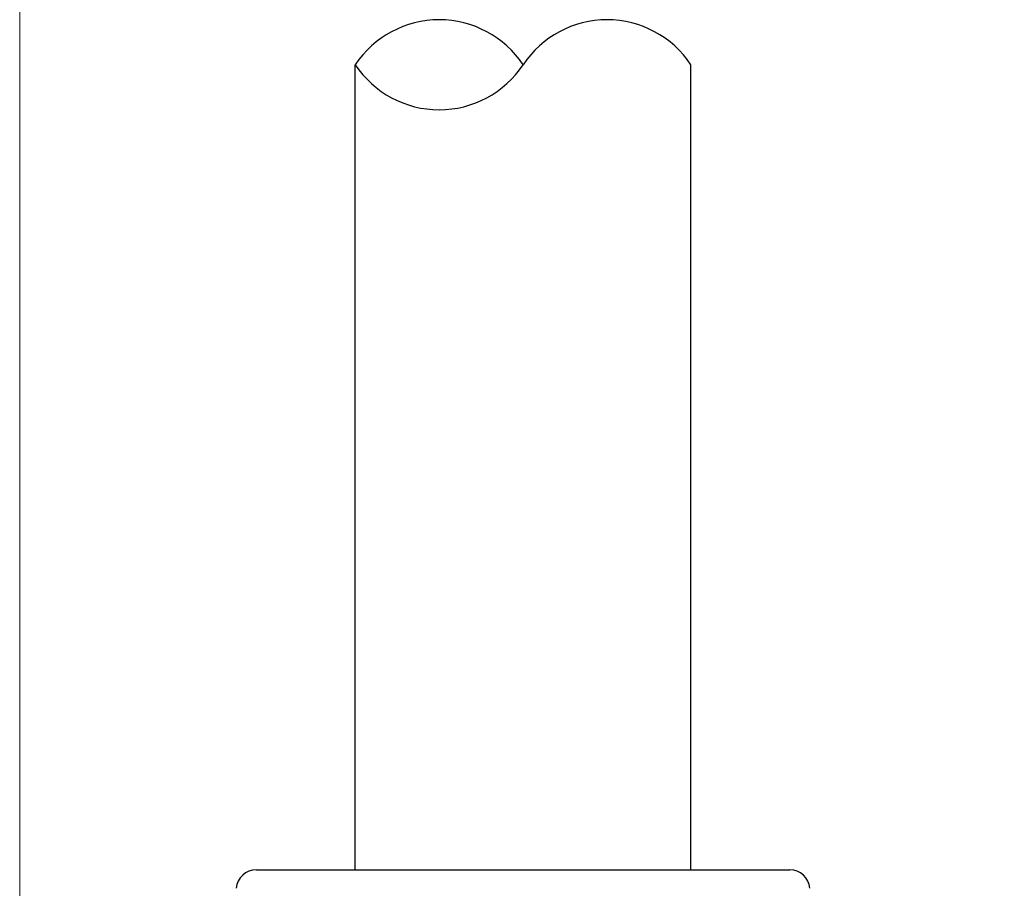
# Model space of a CAD drawing. Header units: millimetres. Extents: x 399 to 6076, y -1991 to 1602.
# Tile 230 of 256: x 4572 to 4587, y 340 to 353. Entities that reach past the tile are written whole.
import ezdxf

# ---------------------------------------------------------------- set-up
doc = ezdxf.new("R2010")
doc.units = ezdxf.units.MM
doc.layers.add('AM_5', color=3, linetype='Continuous', lineweight=25)
doc.layers.add('可見 (ISO)', color=7, linetype='Continuous', lineweight=25)
doc.styles.add('尺寸標註', font='romans.shx', dxfattribs={"bigfont": 'CHINESET.SHX'})
doc.dimstyles.new('CNS1$0', dxfattribs={"dimtxt": 2.5, "dimasz": 2.5, "dimexe": 1, "dimexo": 1, "dimgap": 1.5, "dimtad": 1, "dimtoh": 1, "dimdec": 1, "dimdsep": 46, "dimtxsty": '尺寸標註', "dimcen": 0, "dimclrd": 2, "dimclre": 2, "dimclrt": 1, "dimadec": 0, "dimazin": 2, "dimtp": 0.1, "dimtm": 0.1, "dimtfac": 0.71, "dimtdec": 1, "dimtmove": 0, "dimatfit": 0, "dimfxl": 0, "dimlwd": 13, "dimlwe": 13, "dimarcsym": 0})

# ---------------------------------------------------------------- blocks, each defined once
blk = doc.blocks.new('*D373')
at = {"layer": 'AM_5', "color": 2, "lineweight": 13}
for p, q in [((4572.085, 318.006), (4572.085, 375.466)), ((4689.405, 320.644), (4689.405, 375.466)), ((4686.905, 374.466), (4574.585, 374.466))]:
    blk.add_line(p, q, dxfattribs=at)
at = {"layer": 'AM_5', "color": 2}
for points in [[(4574.585, 374.882), (4574.585, 374.049), (4572.085, 374.466)], [(4686.905, 374.882), (4686.905, 374.049), (4689.405, 374.466)]]:
    blk.add_solid(points, dxfattribs=at)
at = {"layer": 'Defpoints', "color": 0}
for p in [(4572.085, 374.466), (4689.405, 319.644), (4572.085, 317.006)]:
    blk.add_point(p, dxfattribs=at)
at = {"layer": 'AM_5', "color": 1, "insert": (4630.745, 377.216), "char_height": 2.5, "attachment_point": 5, "style": '尺寸標註'}
blk.add_mtext('117.3', dxfattribs=at)

msp = doc.modelspace()

# ---------------------------------------------------------------- linework, layer by layer
for centre, start, end in [((4578.335, 351.837), 33.5573, 146.4427), ((4580.835, 351.837), 33.5573, 146.4427), ((4578.335, 353.496), 213.5573, 326.4427)]:
    msp.add_arc(centre, 1.5, start, end)
at = {"layer": '可見 (ISO)'}
for p, q in [((4577.085, 340.667), (4577.085, 352.667)), ((4582.085, 340.667), (4582.085, 352.667)), ((4575.611, 340.667), (4583.559, 340.667))]:
    msp.add_line(p, q, dxfattribs=at)
for centre, start, end in [((4575.611, 340.367), 90, 175.2432), ((4583.559, 340.367), 4.7568, 90)]:
    msp.add_arc(centre, 0.3, start, end, dxfattribs=at)

# ---------------------------------------------------------------- dimensions: what is measured, and where the dimension line sits
at = {"layer": 'AM_5'}
dim = msp.add_linear_dim(base=(4572.085, 374.466), p1=(4689.405, 319.644), p2=(4572.085, 317.006), dimstyle='CNS1$0', override={"dimfxl": 4, "dimarcsym": 1}, dxfattribs=at)
dim.commit()
dim.dimension.update_dxf_attribs({"geometry": '*D373', "text_midpoint": (4630.745, 377.216)})

doc.saveas('drawing.dxf')
